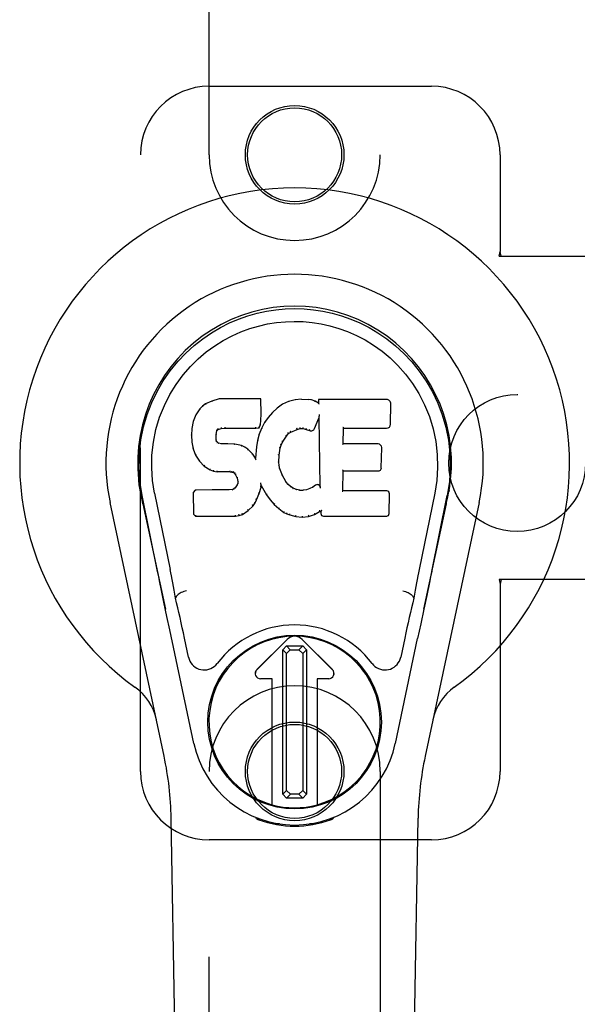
# Model space of a CAD drawing. Header units: inches. Extents: x 0 to 215, y 0 to 139.
# Tile 6 of 21: x 97.28 to 99.32, y 51.71 to 55.3. Entities that reach past the tile are written whole.
import ezdxf

# ---------------------------------------------------------------- set-up
doc = ezdxf.new("R2010")
doc.units = ezdxf.units.IN
doc.header["$LTSCALE"] = 11.804375
doc.header["$MEASUREMENT"] = 0
doc.linetypes.add('HIDDEN', pattern=[0.2, 0.1, -0.1])
doc.layers.add('DOOR_ASSEMBLY', color=7, linetype='CONTINUOUS')
doc.layers.add('SUBPANEL', color=7, linetype='CONTINUOUS')

msp = doc.modelspace()

# ---------------------------------------------------------------- linework, layer by layer
at = {"layer": 'DOOR_ASSEMBLY', "color": 8, "linetype": 'HIDDEN'}
for p, q in [((97.9721, 54.8101), (97.9721, 56.6676)), ((98.5971, 56.6676), (98.5971, 54.8101)), ((97.9721, 55.0601), (98.7846, 55.0601)), ((97.7221, 52.5601), (97.7221, 54.8101)), ((99.0346, 54.8101), (99.0346, 54.4569)), ((99.0316, 54.4401), (99.0346, 54.4569)), ((99.0316, 54.4401), (99.3526, 54.4401)), ((99.039, 54.4401), (99.0346, 54.4569)), ((99.3526, 53.2601), (99.0316, 53.2601)), ((99.0316, 53.2601), (99.0346, 53.2432)), ((99.039, 53.2601), (99.0346, 53.2432)), ((99.0346, 53.2432), (99.0346, 52.5601)), ((97.9721, 50.7026), (97.9721, 52.5601)), ((98.5971, 52.5601), (98.5971, 50.7026)), ((98.7846, 52.3101), (97.9721, 52.3101))]:
    msp.add_line(p, q, dxfattribs=at)
at = {"layer": 'DOOR_ASSEMBLY', "color": 7, "linetype": 'Continuous'}
for p, q in [((97.9597, 53.9007), (97.9486, 53.893)), ((97.9828, 53.9113), (97.9597, 53.9007)), ((97.96, 53.9001), (97.9597, 53.9007)), ((98.0086, 53.9195), (97.9828, 53.9113)), ((97.983, 53.9107), (97.9828, 53.9113)), ((98.1615, 53.9195), (98.0086, 53.9195)), ((98.0087, 53.9189), (98.0086, 53.9195)), ((98.1609, 53.9189), (98.1615, 53.9195)), ((98.1627, 53.8647), (98.1615, 53.9195)), ((98.2401, 53.9004), (98.2204, 53.8861)), ((98.2626, 53.9103), (98.2401, 53.9004)), ((98.2404, 53.8998), (98.2401, 53.9004)), ((98.2862, 53.9157), (98.2626, 53.9103)), ((98.2628, 53.9097), (98.2626, 53.9103)), ((98.3097, 53.918), (98.2862, 53.9157)), ((98.2863, 53.9151), (98.2862, 53.9157)), ((98.3097, 53.918), (98.3337, 53.9176)), ((98.3097, 53.9174), (98.3097, 53.918)), ((98.3098, 53.9168), (98.3097, 53.9174)), ((98.3466, 53.9156), (98.3337, 53.9176)), ((98.3337, 53.917), (98.3337, 53.9176)), ((98.3464, 53.915), (98.3466, 53.9156)), ((98.3595, 53.9114), (98.3466, 53.9156)), ((98.3592, 53.9108), (98.3595, 53.9114)), ((98.3715, 53.9034), (98.3595, 53.9114)), ((98.62, 53.9175), (98.3713, 53.9175)), ((98.3719, 53.9169), (98.3713, 53.9175)), ((98.3713, 53.9175), (98.3715, 53.9034)), ((98.3715, 53.9034), (98.3722, 53.9023)), ((98.6349, 53.8267), (98.6362, 53.9011)), ((97.9239, 53.8616), (97.9142, 53.837)), ((97.9386, 53.8835), (97.9239, 53.8616)), ((97.9244, 53.8613), (97.9239, 53.8616)), ((97.9486, 53.893), (97.9386, 53.8835)), ((97.9391, 53.883), (97.9386, 53.8835)), ((97.949, 53.8925), (97.9486, 53.893)), ((98.1613, 53.8403), (98.1627, 53.8647)), ((98.1621, 53.8647), (98.1627, 53.8647)), ((98.2033, 53.8697), (98.1882, 53.8519)), ((98.2204, 53.8861), (98.2033, 53.8697)), ((98.2038, 53.8693), (98.2033, 53.8697)), ((98.2208, 53.8856), (98.2204, 53.8861)), ((98.374, 53.8581), (98.3738, 53.8568)), ((98.3743, 53.8595), (98.374, 53.8581)), ((98.3746, 53.8614), (98.3743, 53.8595)), ((98.3749, 53.8625), (98.3746, 53.8614)), ((97.9142, 53.837), (97.9092, 53.8119)), ((97.9148, 53.8368), (97.9142, 53.837)), ((98.1552, 53.8133), (98.1597, 53.826)), ((98.1591, 53.8261), (98.1597, 53.826)), ((98.1597, 53.826), (98.1613, 53.8403)), ((98.1607, 53.8403), (98.1613, 53.8403)), ((98.1749, 53.8327), (98.1638, 53.8119)), ((98.1882, 53.8519), (98.1749, 53.8327)), ((98.1754, 53.8323), (98.1749, 53.8327)), ((98.1887, 53.8515), (98.1882, 53.8519)), ((98.3577, 53.8116), (98.3725, 53.8485)), ((98.373, 53.8514), (98.3725, 53.8485)), ((98.3725, 53.8485), (98.3768, 53.6013)), ((98.3734, 53.8539), (98.3732, 53.8532)), ((98.3732, 53.8532), (98.3732, 53.8527)), ((98.3735, 53.8546), (98.3734, 53.8539)), ((98.3736, 53.8558), (98.3735, 53.8546)), ((98.3738, 53.8568), (98.3736, 53.8558)), ((97.9092, 53.8119), (97.9077, 53.787)), ((97.9083, 53.787), (97.9077, 53.787)), ((97.9077, 53.787), (97.909, 53.762)), ((97.9098, 53.8118), (97.9092, 53.8119)), ((97.9979, 53.7753), (97.9987, 53.7893)), ((97.9981, 53.7893), (97.9987, 53.7893)), ((97.9987, 53.7893), (98.0007, 53.8023)), ((98.0002, 53.8025), (98.0007, 53.8023)), ((98.0007, 53.8023), (98.0024, 53.8056)), ((98.0019, 53.806), (98.0024, 53.8056)), ((98.0024, 53.8056), (98.0049, 53.8077)), ((98.0047, 53.8082), (98.0049, 53.8077)), ((98.0049, 53.8077), (98.0163, 53.8112)), ((98.0162, 53.8117), (98.0163, 53.8112)), ((98.0163, 53.8112), (98.0296, 53.8122)), ((98.0295, 53.8161), (98.0296, 53.8147)), ((98.0296, 53.8128), (98.0296, 53.8122)), ((98.0296, 53.8122), (98.1426, 53.8122)), ((98.1425, 53.8147), (98.1425, 53.8161)), ((98.1425, 53.8128), (98.1426, 53.8122)), ((98.1426, 53.8122), (98.1552, 53.8133)), ((98.1552, 53.7901), (98.1492, 53.7676)), ((98.1548, 53.8138), (98.1552, 53.8133)), ((98.1638, 53.8119), (98.1552, 53.7901)), ((98.1557, 53.7899), (98.1552, 53.7901)), ((98.1643, 53.8117), (98.1638, 53.8119)), ((98.2545, 53.7838), (98.2616, 53.7925)), ((98.2612, 53.7929), (98.2616, 53.7925)), ((98.2616, 53.7925), (98.2704, 53.7985)), ((98.2701, 53.799), (98.2704, 53.7985)), ((98.2704, 53.7985), (98.2938, 53.8082)), ((98.2936, 53.8087), (98.2938, 53.8082)), ((98.2938, 53.8082), (98.3046, 53.8109)), ((98.3045, 53.8115), (98.3046, 53.8109)), ((98.3046, 53.8109), (98.3154, 53.8108)), ((98.3155, 53.8113), (98.3154, 53.8108)), ((98.3154, 53.8108), (98.3269, 53.8081)), ((98.327, 53.8086), (98.3269, 53.8081)), ((98.3269, 53.8081), (98.3385, 53.8036)), ((98.3387, 53.8041), (98.3385, 53.8036)), ((98.4624, 53.7549), (98.4634, 53.8121)), ((98.4629, 53.8127), (98.4634, 53.8121)), ((98.4634, 53.8121), (98.62, 53.8121)), ((97.9096, 53.762), (97.909, 53.762)), ((97.909, 53.762), (97.9136, 53.7371)), ((97.9973, 53.7753), (97.9979, 53.7753)), ((97.9977, 53.7692), (97.9983, 53.7694)), ((97.9983, 53.7694), (97.9979, 53.7753)), ((97.9997, 53.7647), (97.9983, 53.7694)), ((97.9992, 53.7644), (97.9997, 53.7647)), ((98.0024, 53.761), (97.9997, 53.7647)), ((98.002, 53.7606), (98.0024, 53.761)), ((98.0061, 53.7583), (98.0024, 53.761)), ((98.0058, 53.7577), (98.0061, 53.7583)), ((98.0176, 53.755), (98.0061, 53.7583)), ((98.0175, 53.7544), (98.0176, 53.755)), ((98.0406, 53.7558), (98.0176, 53.755)), ((98.0657, 53.7545), (98.0406, 53.7558)), ((98.0406, 53.7552), (98.0406, 53.7558)), ((98.0406, 53.7546), (98.0406, 53.7552)), ((98.0656, 53.7539), (98.0657, 53.7545)), ((98.0908, 53.749), (98.0657, 53.7545)), ((98.1492, 53.7676), (98.1453, 53.7449)), ((98.1498, 53.7675), (98.1492, 53.7676)), ((98.2316, 53.7399), (98.2351, 53.751)), ((98.2345, 53.7512), (98.2351, 53.751)), ((98.2351, 53.751), (98.2406, 53.7617)), ((98.2401, 53.7619), (98.2406, 53.7617)), ((98.2406, 53.7617), (98.2545, 53.7838)), ((98.254, 53.7841), (98.2545, 53.7838)), ((98.4618, 53.7543), (98.4624, 53.7549)), ((98.5891, 53.7549), (98.4624, 53.7549)), ((97.9141, 53.7373), (97.9136, 53.7371)), ((97.9136, 53.7371), (97.9229, 53.7134)), ((97.9234, 53.7137), (97.9229, 53.7134)), ((98.0906, 53.7484), (98.0908, 53.749)), ((98.1033, 53.7433), (98.0908, 53.749)), ((98.103, 53.7427), (98.1033, 53.7433)), ((98.1143, 53.7354), (98.1033, 53.7433)), ((98.1139, 53.7349), (98.1143, 53.7354)), ((98.1325, 53.7172), (98.1143, 53.7354)), ((98.132, 53.7168), (98.1325, 53.7172)), ((98.1417, 53.7027), (98.1325, 53.7172)), ((98.1453, 53.7449), (98.1417, 53.7027)), ((98.1459, 53.7448), (98.1453, 53.7449)), ((98.2269, 53.6882), (98.228, 53.7143)), ((98.2274, 53.7143), (98.228, 53.7143)), ((98.228, 53.7143), (98.2316, 53.7399)), ((98.231, 53.74), (98.2316, 53.7399)), ((98.6011, 53.6682), (98.6024, 53.7413)), ((97.9229, 53.7134), (97.9369, 53.692)), ((97.9373, 53.6924), (97.9369, 53.692)), ((97.9369, 53.692), (97.9546, 53.6737)), ((98.1421, 53.7009), (98.1417, 53.7027)), ((98.2263, 53.6882), (98.2269, 53.6882)), ((98.2279, 53.6761), (98.2269, 53.6882)), ((97.955, 53.6742), (97.9546, 53.6737)), ((97.9546, 53.6737), (97.976, 53.6599)), ((97.9763, 53.6604), (97.976, 53.6599)), ((97.976, 53.6599), (97.9886, 53.6552)), ((97.9888, 53.6558), (97.9886, 53.6552)), ((97.9886, 53.6552), (98.0016, 53.653)), ((98.0016, 53.6536), (98.0016, 53.653)), ((98.0494, 53.6526), (98.0016, 53.653)), ((98.0494, 53.6531), (98.0494, 53.6526)), ((98.0494, 53.6526), (98.0558, 53.652)), ((98.0559, 53.6525), (98.0558, 53.652)), ((98.0558, 53.652), (98.0608, 53.6503)), ((98.0611, 53.6508), (98.0608, 53.6503)), ((98.0608, 53.6503), (98.0653, 53.6469)), ((98.0657, 53.6474), (98.0653, 53.6469)), ((98.0653, 53.6469), (98.0692, 53.6423)), ((98.0697, 53.6426), (98.0692, 53.6423)), ((98.0692, 53.6423), (98.0751, 53.6306)), ((98.2273, 53.676), (98.2279, 53.6761)), ((98.2305, 53.6642), (98.2279, 53.6761)), ((98.2299, 53.664), (98.2305, 53.6642)), ((98.2399, 53.6402), (98.2305, 53.6642)), ((98.4607, 53.5833), (98.462, 53.6564)), ((98.4614, 53.6569), (98.462, 53.6564)), ((98.462, 53.6564), (98.5891, 53.6564)), ((98.0751, 53.6063), (98.0669, 53.5952)), ((98.0757, 53.6308), (98.0751, 53.6306)), ((98.0751, 53.6306), (98.0775, 53.6173)), ((98.077, 53.6115), (98.0751, 53.6063)), ((98.0757, 53.606), (98.0751, 53.6063)), ((98.0775, 53.6173), (98.077, 53.6115)), ((98.0776, 53.6113), (98.077, 53.6115)), ((98.0781, 53.6173), (98.0775, 53.6173)), ((98.1608, 53.6124), (98.1605, 53.6135)), ((98.1609, 53.6117), (98.1608, 53.6124)), ((98.1611, 53.6111), (98.1609, 53.6117)), ((98.1612, 53.6104), (98.1611, 53.6111)), ((98.1613, 53.6098), (98.1612, 53.6104)), ((98.1614, 53.6092), (98.1613, 53.6098)), ((98.1616, 53.6084), (98.1614, 53.6092)), ((98.2394, 53.6399), (98.2399, 53.6402)), ((98.2523, 53.6179), (98.2399, 53.6402)), ((98.2518, 53.6175), (98.2523, 53.6179)), ((98.2602, 53.6085), (98.2523, 53.6179)), ((98.2598, 53.6081), (98.2602, 53.6085)), ((98.2696, 53.6002), (98.2602, 53.6085)), ((97.7206, 53.5872), (97.722, 53.5801)), ((97.7234, 53.572), (97.7229, 53.575)), ((97.724, 53.5689), (97.7234, 53.572)), ((97.7732, 53.5757), (97.8302, 53.2967)), ((97.9218, 53.5864), (97.9139, 53.5783)), ((97.9145, 53.5781), (97.9139, 53.5783)), ((97.9139, 53.5783), (97.9153, 53.4991)), ((97.9836, 53.587), (97.9218, 53.5864)), ((97.9221, 53.5858), (97.9218, 53.5864)), ((98.0442, 53.5873), (97.9836, 53.587)), ((97.9836, 53.5864), (97.9836, 53.587)), ((97.9836, 53.5864), (97.9836, 53.5858)), ((98.0579, 53.5884), (98.0442, 53.5873)), ((98.0443, 53.5867), (98.0442, 53.5873)), ((98.0443, 53.5867), (98.0443, 53.5861)), ((98.0624, 53.5908), (98.0579, 53.5884)), ((98.0581, 53.5878), (98.0579, 53.5884)), ((98.0669, 53.5952), (98.0624, 53.5908)), ((98.0628, 53.5903), (98.0624, 53.5908)), ((98.0674, 53.5948), (98.0669, 53.5952)), ((98.1458, 53.5509), (98.155, 53.5737)), ((98.1544, 53.5739), (98.155, 53.5737)), ((98.155, 53.5737), (98.1619, 53.5977)), ((98.1613, 53.5978), (98.1619, 53.5977)), ((98.1619, 53.5977), (98.1624, 53.6036)), ((98.1624, 53.6036), (98.162, 53.6055)), ((98.1624, 53.6036), (98.1815, 53.5696)), ((98.182, 53.5699), (98.1815, 53.5696)), ((98.2692, 53.5997), (98.2696, 53.6002)), ((98.2798, 53.5933), (98.2696, 53.6002)), ((98.2795, 53.5927), (98.2798, 53.5933)), ((98.2909, 53.5888), (98.2798, 53.5933)), ((98.2907, 53.5882), (98.2909, 53.5888)), ((98.3031, 53.5866), (98.2909, 53.5888)), ((98.303, 53.586), (98.3031, 53.5866)), ((98.3031, 53.5866), (98.3155, 53.5861)), ((98.3276, 53.588), (98.3155, 53.5861)), ((98.3155, 53.5855), (98.3155, 53.5861)), ((98.3156, 53.5849), (98.3155, 53.5855)), ((98.3395, 53.5918), (98.3276, 53.588)), ((98.3277, 53.5873), (98.3276, 53.588)), ((98.3508, 53.597), (98.3395, 53.5918)), ((98.3397, 53.5912), (98.3395, 53.5918)), ((98.3612, 53.6042), (98.3508, 53.597)), ((98.3511, 53.5965), (98.3508, 53.597)), ((98.3616, 53.6037), (98.3612, 53.6042)), ((98.3768, 53.6013), (98.3768, 53.6013)), ((98.3775, 53.5992), (98.3768, 53.6013)), ((98.3795, 53.5938), (98.3788, 53.5959)), ((98.4601, 53.5827), (98.4607, 53.5833)), ((98.6207, 53.5833), (98.4607, 53.5833)), ((98.6298, 53.5006), (98.6311, 53.5727)), ((98.7961, 53.5757), (98.7391, 53.2967)), ((98.8452, 53.5685), (98.8457, 53.5712)), ((98.8457, 53.5712), (98.8462, 53.5739)), ((98.8462, 53.5739), (98.8478, 53.5822)), ((98.8486, 53.5872), (98.8473, 53.5801)), ((98.8478, 53.5822), (98.8487, 53.5872)), ((97.8081, 52.6155), (97.6108, 53.5415)), ((97.7247, 53.5657), (97.724, 53.5689)), ((97.7277, 53.5509), (97.7247, 53.5657)), ((97.7841, 53.2896), (97.7276, 53.5665)), ((97.7308, 53.5365), (97.7277, 53.5509)), ((97.7308, 53.5365), (97.8126, 53.1522)), ((98.1326, 53.5291), (98.14, 53.5397)), ((98.1395, 53.54), (98.14, 53.5397)), ((98.14, 53.5397), (98.1458, 53.5509)), ((98.1452, 53.5511), (98.1458, 53.5509)), ((98.1815, 53.5696), (98.1947, 53.5509)), ((98.1952, 53.5512), (98.1947, 53.5509)), ((98.1947, 53.5509), (98.21, 53.5339)), ((98.2104, 53.5343), (98.21, 53.5339)), ((98.21, 53.5339), (98.2271, 53.5188)), ((98.7566, 53.1522), (98.8385, 53.5365)), ((98.9585, 53.5415), (98.7612, 52.6155)), ((98.7851, 53.2896), (98.8416, 53.5665)), ((98.8436, 53.5608), (98.8452, 53.5685)), ((97.9158, 53.4993), (97.9153, 53.4991)), ((97.9153, 53.4991), (97.9228, 53.4917)), ((98.0937, 53.4981), (98.094, 53.4976)), ((98.094, 53.4976), (98.1148, 53.5119)), ((98.1144, 53.5123), (98.1148, 53.5119)), ((98.1148, 53.5119), (98.1326, 53.5291)), ((98.1322, 53.5295), (98.1326, 53.5291)), ((98.2275, 53.5192), (98.2271, 53.5188)), ((98.2271, 53.5188), (98.2454, 53.5049)), ((98.2457, 53.5053), (98.2454, 53.5049)), ((98.2454, 53.5049), (98.2559, 53.4995)), ((98.2561, 53.5), (98.2559, 53.4995)), ((98.2559, 53.4995), (98.2669, 53.4957)), ((98.3571, 53.4981), (98.3573, 53.4976)), ((98.3573, 53.4976), (98.3759, 53.5088)), ((98.3758, 53.5093), (98.3759, 53.5088)), ((98.3759, 53.5088), (98.3803, 53.5088)), ((98.3809, 53.5093), (98.3803, 53.5088)), ((98.3803, 53.5088), (98.3805, 53.5006)), ((97.9231, 53.4922), (97.9228, 53.4917)), ((97.9228, 53.4917), (98.069, 53.4917)), ((98.069, 53.4942), (98.0688, 53.4956)), ((98.069, 53.4917), (98.0817, 53.4933)), ((98.069, 53.4922), (98.069, 53.4917)), ((98.0816, 53.4939), (98.0817, 53.4933)), ((98.0817, 53.4933), (98.094, 53.4976)), ((98.2671, 53.4963), (98.2669, 53.4957)), ((98.2669, 53.4957), (98.2892, 53.4901)), ((98.2893, 53.4906), (98.2892, 53.4901)), ((98.2892, 53.4901), (98.3121, 53.4875)), ((98.312, 53.4914), (98.312, 53.4881)), ((98.312, 53.4881), (98.3121, 53.4875)), ((98.3121, 53.4875), (98.3351, 53.4907)), ((98.335, 53.4913), (98.3351, 53.4907)), ((98.3351, 53.4907), (98.3573, 53.4976)), ((98.3896, 53.4917), (98.6207, 53.4917)), ((98.7768, 53.249), (98.7671, 53.2024)), ((97.8184, 53.1252), (97.8074, 53.1774)), ((97.8512, 53.1929), (97.8492, 53.1926)), ((98.718, 53.1929), (98.7201, 53.1926)), ((98.7671, 53.2024), (98.7565, 53.1516)), ((98.7565, 53.1516), (98.7453, 53.0983)), ((97.8286, 53.0766), (97.8184, 53.1252)), ((97.917, 52.6619), (97.8286, 53.0766)), ((98.7453, 53.0983), (98.7338, 53.0445)), ((97.8973, 52.9771), (97.8826, 53.0462)), ((98.1464, 52.9313), (98.2568, 53.0416)), ((98.2569, 53.0415), (98.1465, 52.9312)), ((98.4228, 52.9312), (98.3124, 53.0415)), ((98.3125, 53.0416), (98.4228, 52.9313)), ((98.6523, 52.6619), (98.7338, 53.0445)), ((98.6866, 53.0462), (98.6719, 52.9771)), ((98.2413, 53.0038), (98.2552, 53.0177)), ((98.2551, 52.99), (98.2413, 53.0038)), ((98.2413, 52.4765), (98.2413, 53.0038)), ((98.2689, 53.004), (98.2551, 52.99)), ((98.2552, 53.0177), (98.314, 53.0177)), ((98.2552, 53.0177), (98.2689, 53.004)), ((98.2689, 53.004), (98.3002, 53.004)), ((98.3002, 53.004), (98.314, 53.0177)), ((98.3142, 52.9901), (98.3002, 53.004)), ((98.314, 53.0177), (98.3279, 53.0039)), ((98.3279, 53.0039), (98.3142, 52.9901)), ((98.3279, 53.0039), (98.3279, 52.4766)), ((98.2551, 52.4902), (98.2551, 52.99)), ((98.3142, 52.9901), (98.3142, 52.4903)), ((98.2021, 52.8978), (98.1603, 52.8978)), ((98.202, 52.8977), (98.1603, 52.8977)), ((98.202, 52.8977), (98.2021, 52.8978)), ((98.202, 52.4383), (98.202, 52.8977)), ((98.2021, 52.4383), (98.2021, 52.8978)), ((98.4089, 52.8978), (98.3672, 52.8978)), ((98.3673, 52.8977), (98.3672, 52.8978)), ((98.3672, 52.8978), (98.3672, 52.4383)), ((98.4089, 52.8977), (98.3673, 52.8977)), ((98.3673, 52.8977), (98.3673, 52.4383)), ((98.2413, 52.4765), (98.2551, 52.4902)), ((98.2553, 52.4626), (98.2413, 52.4765)), ((98.2551, 52.4902), (98.269, 52.4764)), ((98.269, 52.4764), (98.2553, 52.4626)), ((98.3141, 52.4626), (98.2553, 52.4626)), ((98.3003, 52.4764), (98.269, 52.4764)), ((98.3003, 52.4764), (98.3142, 52.4903)), ((98.3141, 52.4626), (98.3003, 52.4764)), ((98.3279, 52.4766), (98.3141, 52.4626)), ((98.3142, 52.4903), (98.3279, 52.4766)), ((97.9061, 48.2506), (97.8339, 52.3899)), ((98.1459, 52.3866), (98.1431, 52.3923)), ((98.1495, 52.3897), (98.1494, 52.3852)), ((98.153, 52.3866), (98.1533, 52.3837)), ((98.4159, 52.3837), (98.4162, 52.3866)), ((98.4198, 52.3897), (98.4199, 52.3852)), ((98.4262, 52.3923), (98.4234, 52.3866)), ((98.6631, 48.2506), (98.7354, 52.3899)), ((98.2299, 52.3685), (98.209, 52.3682)), ((98.2846, 52.3643), (98.2846, 52.3603)), ((98.3603, 52.3682), (98.3393, 52.3685))]:
    msp.add_line(p, q, dxfattribs=at)
for points in [[(97.7276, 53.5664), (97.7194, 53.6191), (97.7162, 53.6708), (97.7176, 53.7211), (97.7233, 53.7698), (97.7329, 53.8171), (97.7461, 53.8624), (97.7628, 53.9056), (97.7824, 53.9466), (97.805, 53.9854), (97.8302, 54.0217), (97.8576, 54.0554), (97.8868, 54.0862), (97.9174, 54.1141), (97.9489, 54.139), (97.9811, 54.1609), (98.0138, 54.18), (98.0467, 54.1965), (98.0799, 54.2105), (98.1135, 54.2223), (98.1474, 54.2319), (98.1813, 54.2392), (98.2154, 54.2444), (98.2499, 54.2476), (98.2846, 54.2487)], [(98.2846, 54.2487), (98.3189, 54.2476), (98.3533, 54.2445), (98.3876, 54.2393), (98.4218, 54.2319), (98.4557, 54.2223), (98.4894, 54.2105), (98.5229, 54.1963), (98.5562, 54.1796), (98.5887, 54.1605), (98.6209, 54.1386), (98.6527, 54.1134), (98.6835, 54.0853), (98.7126, 54.0544), (98.7398, 54.0208), (98.7649, 53.9844), (98.7875, 53.9454), (98.8072, 53.904), (98.8237, 53.8606), (98.8368, 53.8156), (98.8462, 53.7688), (98.8517, 53.7201), (98.853, 53.6699), (98.8498, 53.6185), (98.8416, 53.5664)], [(97.7732, 53.5757), (97.7659, 53.6214), (97.7628, 53.6675), (97.7637, 53.7143), (97.7689, 53.7609), (97.7784, 53.8072), (97.7918, 53.8522), (97.8089, 53.8949), (97.8291, 53.9352), (97.8521, 53.9724), (97.8773, 54.0066), (97.9043, 54.0377), (97.9327, 54.0657), (97.9622, 54.0907), (97.9928, 54.1129), (98.0241, 54.1325), (98.056, 54.1494), (98.0881, 54.1637), (98.1205, 54.1757), (98.153, 54.1853), (98.1857, 54.1927), (98.2183, 54.1979), (98.2509, 54.2011), (98.2835, 54.2022), (98.3161, 54.2012), (98.3485, 54.1982), (98.381, 54.1932), (98.4135, 54.186), (98.4459, 54.1766), (98.4782, 54.1649), (98.5102, 54.1509), (98.5419, 54.1344), (98.573, 54.1153), (98.6036, 54.0934), (98.6333, 54.0686), (98.662, 54.0408), (98.6893, 54.01), (98.7148, 53.9758), (98.7382, 53.9385), (98.759, 53.8979), (98.7766, 53.8547), (98.7903, 53.8098), (98.8, 53.7634)], [(97.96, 53.9001), (97.9601, 53.9002), (97.9603, 53.9002), (97.9604, 53.9001), (97.9605, 53.9001), (97.9607, 53.9), (97.961, 53.8998)], [(97.983, 53.9107), (97.9831, 53.9107), (97.9832, 53.9107), (97.9833, 53.9106), (97.9835, 53.9105), (97.9836, 53.9104), (97.9837, 53.9103)], [(98.0087, 53.9189), (98.0087, 53.9189), (98.0087, 53.9188), (98.0088, 53.9187), (98.0088, 53.9186), (98.0089, 53.9185), (98.009, 53.9183)], [(98.1603, 53.9189), (98.1601, 53.9189), (98.1599, 53.9188), (98.1597, 53.9187), (98.1594, 53.9186), (98.1592, 53.9185), (98.1589, 53.9183)], [(98.2414, 53.8995), (98.2411, 53.8997), (98.2409, 53.8998), (98.2408, 53.8998), (98.2407, 53.8999), (98.2405, 53.8999), (98.2404, 53.8998)], [(98.2634, 53.9092), (98.2632, 53.9094), (98.2631, 53.9095), (98.263, 53.9096), (98.2629, 53.9097), (98.2628, 53.9097), (98.2628, 53.9097)], [(98.2866, 53.9145), (98.2865, 53.9147), (98.2865, 53.9148), (98.2864, 53.9149), (98.2864, 53.915), (98.2863, 53.9151), (98.2863, 53.9151)], [(98.3335, 53.9164), (98.3336, 53.9166), (98.3336, 53.9167), (98.3336, 53.9168), (98.3336, 53.9169), (98.3337, 53.917), (98.3337, 53.917)], [(98.346, 53.9145), (98.3461, 53.9146), (98.3462, 53.9148), (98.3462, 53.9149), (98.3463, 53.9149), (98.3464, 53.915), (98.3464, 53.915)], [(98.3583, 53.9104), (98.3585, 53.9106), (98.3586, 53.9107), (98.3588, 53.9108), (98.3589, 53.9108), (98.359, 53.9108), (98.3592, 53.9108)], [(98.3739, 53.9162), (98.3737, 53.9164), (98.3734, 53.9166), (98.3732, 53.9167), (98.3729, 53.9168), (98.3727, 53.9168), (98.3725, 53.9168)], [(98.3742, 53.9), (98.3739, 53.9004), (98.3736, 53.9008), (98.3733, 53.9012), (98.3731, 53.9015), (98.3728, 53.9018), (98.3726, 53.902)], [(97.9245, 53.8614), (97.9247, 53.8616), (97.9249, 53.8617), (97.9252, 53.8618), (97.9255, 53.8619), (97.9258, 53.8619), (97.9262, 53.8618)], [(97.9392, 53.8831), (97.9393, 53.8832), (97.9395, 53.8833), (97.9398, 53.8833), (97.94, 53.8833), (97.9403, 53.8832), (97.9406, 53.8831)], [(97.949, 53.8925), (97.9491, 53.8926), (97.9493, 53.8926), (97.9495, 53.8926), (97.9496, 53.8926), (97.9499, 53.8925), (97.9502, 53.8923)], [(98.1621, 53.8647), (98.162, 53.8651), (98.1618, 53.8654), (98.1615, 53.8657), (98.1611, 53.8659), (98.1606, 53.8661), (98.1601, 53.8661)], [(98.2052, 53.8693), (98.2049, 53.8694), (98.2047, 53.8695), (98.2044, 53.8695), (98.2042, 53.8695), (98.204, 53.8694), (98.2038, 53.8692)], [(98.2221, 53.8854), (98.2218, 53.8856), (98.2215, 53.8857), (98.2213, 53.8857), (98.2212, 53.8857), (98.221, 53.8856), (98.2208, 53.8855)], [(97.9148, 53.8369), (97.915, 53.8371), (97.9152, 53.8373), (97.9155, 53.8375), (97.9159, 53.8376), (97.9163, 53.8376), (97.9167, 53.8376)], [(98.1591, 53.8262), (98.1591, 53.8266), (98.1589, 53.827), (98.1586, 53.8273), (98.1582, 53.8276), (98.1577, 53.8278), (98.1572, 53.8279)], [(98.1607, 53.8403), (98.1606, 53.8407), (98.1604, 53.8411), (98.1601, 53.8414), (98.1597, 53.8416), (98.1592, 53.8418), (98.1587, 53.8419)], [(98.177, 53.8327), (98.1767, 53.8327), (98.1764, 53.8328), (98.1761, 53.8327), (98.1758, 53.8327), (98.1755, 53.8325), (98.1754, 53.8323)], [(98.1902, 53.8517), (98.1899, 53.8518), (98.1896, 53.8519), (98.1893, 53.8519), (98.1891, 53.8518), (98.1888, 53.8517), (98.1886, 53.8515)], [(98.3732, 53.8527), (98.3731, 53.8525), (98.3731, 53.8523), (98.3731, 53.8522)], [(98.3731, 53.8522), (98.3731, 53.8519), (98.3731, 53.8518), (98.3731, 53.8516)], [(97.9083, 53.787), (97.9084, 53.7874), (97.9086, 53.7877), (97.9089, 53.788), (97.9093, 53.7882), (97.9098, 53.7883), (97.9103, 53.7883)], [(97.9098, 53.8119), (97.9099, 53.8122), (97.9101, 53.8125), (97.9104, 53.8127), (97.9108, 53.8128), (97.9113, 53.8129), (97.9117, 53.8129)], [(97.9962, 53.7909), (97.9967, 53.7908), (97.9972, 53.7906), (97.9976, 53.7904), (97.9979, 53.7901), (97.9981, 53.7897), (97.9981, 53.7893)], [(97.9982, 53.8044), (97.9988, 53.8043), (97.9993, 53.8041), (97.9997, 53.8038), (98, 53.8034), (98.0001, 53.803), (98.0002, 53.8026)], [(98.0003, 53.8086), (98.0008, 53.8083), (98.0013, 53.8079), (98.0017, 53.8075), (98.0019, 53.807), (98.002, 53.8065), (98.002, 53.8061)], [(98.0037, 53.8114), (98.004, 53.811), (98.0043, 53.8106), (98.0045, 53.8102), (98.0047, 53.8097), (98.0048, 53.8092), (98.0049, 53.8088), (98.0048, 53.8085), (98.0047, 53.8083)], [(98.0158, 53.8151), (98.0159, 53.8146), (98.0161, 53.8142), (98.0162, 53.8136), (98.0162, 53.8131), (98.0163, 53.8126), (98.0163, 53.8122), (98.0163, 53.8118), (98.0162, 53.8117)], [(98.0296, 53.8147), (98.0296, 53.8142), (98.0296, 53.8138), (98.0296, 53.8134), (98.0296, 53.813), (98.0296, 53.8128), (98.0296, 53.8128)], [(98.1425, 53.8128), (98.1426, 53.8128), (98.1426, 53.813), (98.1426, 53.8134), (98.1426, 53.8138), (98.1426, 53.8142), (98.1425, 53.8147)], [(98.1549, 53.8141), (98.1549, 53.8144), (98.1549, 53.8148), (98.1548, 53.8151), (98.1546, 53.8155), (98.1543, 53.816), (98.154, 53.8164), (98.1537, 53.8167), (98.1533, 53.8171)], [(98.1576, 53.7906), (98.1572, 53.7907), (98.1568, 53.7906), (98.1565, 53.7906), (98.1562, 53.7904), (98.1559, 53.7902), (98.1557, 53.7898)], [(98.1661, 53.8122), (98.1657, 53.8123), (98.1654, 53.8123), (98.165, 53.8122), (98.1647, 53.8121), (98.1645, 53.8119), (98.1643, 53.8116)], [(98.2541, 53.7842), (98.2542, 53.7844), (98.2542, 53.7848), (98.2541, 53.7851), (98.2539, 53.7855), (98.2536, 53.7859), (98.2532, 53.7862), (98.2528, 53.7864), (98.2524, 53.7866)], [(98.2613, 53.793), (98.2614, 53.7932), (98.2615, 53.7936), (98.2614, 53.7939), (98.2612, 53.7943), (98.261, 53.7947), (98.2607, 53.7951), (98.2603, 53.7955), (98.2599, 53.7958)], [(98.2702, 53.799), (98.2703, 53.7992), (98.2704, 53.7995), (98.2704, 53.7999), (98.2703, 53.8003), (98.2701, 53.8008), (98.2698, 53.8013), (98.2695, 53.8017), (98.2692, 53.8021)], [(98.2936, 53.8087), (98.2937, 53.8089), (98.2938, 53.8091), (98.2938, 53.8095), (98.2938, 53.8099), (98.2936, 53.8104), (98.2935, 53.811), (98.2932, 53.8115), (98.293, 53.812)], [(98.3045, 53.8115), (98.3046, 53.8116), (98.3046, 53.8118), (98.3046, 53.8122), (98.3046, 53.8126), (98.3045, 53.8132), (98.3045, 53.8137), (98.3044, 53.8143), (98.3043, 53.8148)], [(98.3155, 53.8113), (98.3155, 53.8114), (98.3154, 53.8116), (98.3154, 53.812), (98.3154, 53.8125), (98.3155, 53.813), (98.3156, 53.8136), (98.3156, 53.8142), (98.3158, 53.8147)], [(98.327, 53.8086), (98.3269, 53.8088), (98.3268, 53.809), (98.3268, 53.8094), (98.3269, 53.8098), (98.327, 53.8104), (98.3272, 53.8109), (98.3274, 53.8114), (98.3276, 53.8119)], [(98.3395, 53.8073), (98.3392, 53.8069), (98.3389, 53.8064), (98.3387, 53.8059), (98.3386, 53.8054), (98.3385, 53.8049), (98.3385, 53.8045), (98.3386, 53.8043), (98.3387, 53.8041)], [(98.4609, 53.816), (98.4612, 53.8158), (98.4614, 53.8156), (98.4616, 53.8154), (98.4619, 53.8151), (98.4621, 53.8149), (98.4623, 53.8146)], [(98.4623, 53.8146), (98.4624, 53.8144), (98.4626, 53.8141), (98.4627, 53.8139), (98.4628, 53.8137), (98.4628, 53.8135), (98.4628, 53.8133)], [(97.9096, 53.7621), (97.9096, 53.7625), (97.9098, 53.7628), (97.9101, 53.7631), (97.9105, 53.7634), (97.911, 53.7635), (97.9115, 53.7636)], [(97.9953, 53.7766), (97.9958, 53.7766), (97.9963, 53.7765), (97.9966, 53.7763), (97.997, 53.776), (97.9972, 53.7756), (97.9973, 53.7752)], [(97.9958, 53.7702), (97.9962, 53.7702), (97.9966, 53.7702), (97.997, 53.7701), (97.9973, 53.7699), (97.9975, 53.7696), (97.9977, 53.7693)], [(97.9974, 53.7649), (97.9977, 53.765), (97.9981, 53.765), (97.9984, 53.7649), (97.9987, 53.7649), (97.9989, 53.7647), (97.9991, 53.7646)], [(98.0006, 53.7605), (98.0008, 53.7606), (98.0011, 53.7607), (98.0013, 53.7608), (98.0015, 53.7607), (98.0017, 53.7607), (98.0019, 53.7606)], [(98.005, 53.7573), (98.0051, 53.7575), (98.0053, 53.7576), (98.0054, 53.7577), (98.0055, 53.7577), (98.0057, 53.7577), (98.0058, 53.7577)], [(98.0173, 53.7538), (98.0173, 53.754), (98.0174, 53.7541), (98.0174, 53.7542), (98.0174, 53.7543), (98.0175, 53.7544), (98.0175, 53.7544)], [(98.0653, 53.7533), (98.0654, 53.7535), (98.0654, 53.7536), (98.0654, 53.7537), (98.0655, 53.7538), (98.0655, 53.7538), (98.0656, 53.7539)], [(98.1517, 53.7684), (98.1513, 53.7684), (98.1509, 53.7684), (98.1505, 53.7683), (98.1502, 53.7681), (98.1499, 53.7678), (98.1498, 53.7674)], [(98.2346, 53.7513), (98.2346, 53.7517), (98.2345, 53.7521), (98.2342, 53.7525), (98.2338, 53.7528), (98.2333, 53.7531), (98.2327, 53.7533)], [(98.2401, 53.762), (98.2402, 53.7624), (98.2401, 53.7628), (98.2398, 53.7633), (98.2394, 53.7637), (98.2389, 53.7641), (98.2383, 53.7643)], [(98.4598, 53.7537), (98.4601, 53.7538), (98.4603, 53.754), (98.4606, 53.7541), (98.4608, 53.7542), (98.461, 53.7542), (98.4612, 53.7542)], [(98.8, 53.7634), (98.8054, 53.716), (98.8065, 53.6684), (98.8034, 53.6218), (98.7961, 53.5757)], [(97.9141, 53.7373), (97.9141, 53.7377), (97.9143, 53.7381), (97.9146, 53.7385), (97.915, 53.7388), (97.9155, 53.739), (97.9161, 53.7392)], [(97.9234, 53.7137), (97.9233, 53.7141), (97.9234, 53.7146), (97.9237, 53.715), (97.9241, 53.7154), (97.9246, 53.7157), (97.9252, 53.7159)], [(98.0899, 53.7479), (98.0901, 53.7481), (98.0902, 53.7482), (98.0903, 53.7483), (98.0904, 53.7483), (98.0905, 53.7484), (98.0905, 53.7484)], [(98.102, 53.7424), (98.1022, 53.7426), (98.1024, 53.7427), (98.1026, 53.7428), (98.1027, 53.7428), (98.1028, 53.7428), (98.1029, 53.7428)], [(98.1127, 53.7348), (98.1129, 53.7349), (98.1131, 53.735), (98.1133, 53.7351), (98.1135, 53.7351), (98.1137, 53.735), (98.1139, 53.735)], [(98.1305, 53.7169), (98.1308, 53.717), (98.1311, 53.7171), (98.1313, 53.7171), (98.1316, 53.7171), (98.1318, 53.717), (98.132, 53.7169)], [(98.1479, 53.7459), (98.1474, 53.7459), (98.147, 53.7458), (98.1466, 53.7456), (98.1463, 53.7454), (98.146, 53.7451), (98.1459, 53.7447)], [(98.2274, 53.7144), (98.2274, 53.7147), (98.2272, 53.7151), (98.2269, 53.7154), (98.2264, 53.7156), (98.226, 53.7158), (98.2255, 53.7159)], [(98.231, 53.7401), (98.231, 53.7404), (98.2308, 53.7408), (98.2305, 53.7412), (98.2301, 53.7415), (98.2296, 53.7417), (98.229, 53.7418)], [(97.9373, 53.6924), (97.9372, 53.6927), (97.9372, 53.6931), (97.9373, 53.6934), (97.9375, 53.6938), (97.9377, 53.6941), (97.9381, 53.6945), (97.9385, 53.6948), (97.9389, 53.695)], [(98.1436, 53.6963), (98.1431, 53.6981), (98.1428, 53.699), (98.1426, 53.6997), (98.1424, 53.7003), (98.1422, 53.7007)], [(98.2263, 53.6883), (98.2262, 53.6886), (98.2259, 53.6889), (98.2256, 53.6892), (98.2252, 53.6894), (98.2248, 53.6895), (98.2243, 53.6895)], [(97.955, 53.6742), (97.9548, 53.6745), (97.9548, 53.6748), (97.9548, 53.6752), (97.955, 53.6756), (97.9552, 53.676), (97.9555, 53.6764), (97.9559, 53.6768), (97.9563, 53.6771)], [(97.9762, 53.6604), (97.9761, 53.6606), (97.976, 53.6609), (97.9761, 53.6613), (97.9762, 53.6617), (97.9763, 53.6622), (97.9766, 53.6627), (97.9769, 53.6631), (97.9772, 53.6635)], [(97.9888, 53.6558), (97.9887, 53.6559), (97.9886, 53.6561), (97.9886, 53.6565), (97.9887, 53.657), (97.9888, 53.6575), (97.9889, 53.658), (97.9891, 53.6586), (97.9893, 53.6591)], [(98.0016, 53.6536), (98.0016, 53.6537), (98.0016, 53.6539), (98.0016, 53.6543), (98.0016, 53.6547), (98.0016, 53.6553), (98.0017, 53.6558), (98.0017, 53.6564), (98.0018, 53.6569)], [(98.0494, 53.6531), (98.0494, 53.6532), (98.0494, 53.6534), (98.0494, 53.6538), (98.0494, 53.6543), (98.0494, 53.6548), (98.0494, 53.6554), (98.0495, 53.656), (98.0495, 53.6565)], [(98.0559, 53.6525), (98.0558, 53.6526), (98.0557, 53.6529), (98.0557, 53.6532), (98.0558, 53.6537), (98.0559, 53.6542), (98.056, 53.6548), (98.0561, 53.6553), (98.0563, 53.6558)], [(98.0611, 53.6508), (98.0609, 53.651), (98.0609, 53.6513), (98.0609, 53.6517), (98.061, 53.6521), (98.0612, 53.6526), (98.0614, 53.6531), (98.0617, 53.6535), (98.062, 53.6539)], [(98.0657, 53.6473), (98.0655, 53.6476), (98.0655, 53.648), (98.0656, 53.6484), (98.0657, 53.6488), (98.066, 53.6492), (98.0663, 53.6495), (98.0666, 53.6499), (98.0671, 53.6502)], [(98.0697, 53.6427), (98.0696, 53.6431), (98.0697, 53.6436), (98.0699, 53.644), (98.0703, 53.6445), (98.0708, 53.6448), (98.0714, 53.6451)], [(98.2272, 53.676), (98.2271, 53.6763), (98.2269, 53.6766), (98.2266, 53.6768), (98.2262, 53.6769), (98.2258, 53.677), (98.2253, 53.677)], [(98.2299, 53.6641), (98.2297, 53.6644), (98.2295, 53.6646), (98.2292, 53.6647), (98.2288, 53.6648), (98.2284, 53.6649), (98.228, 53.6648)], [(98.4594, 53.6603), (98.4597, 53.6601), (98.4599, 53.6599), (98.4602, 53.6596), (98.4604, 53.6594), (98.4606, 53.6591), (98.4608, 53.6589)], [(98.4608, 53.6589), (98.461, 53.6586), (98.4611, 53.6584), (98.4612, 53.6581), (98.4613, 53.6579), (98.4614, 53.6577), (98.4614, 53.6575)], [(97.7206, 53.5872), (97.7195, 53.5935), (97.7184, 53.5998), (97.7175, 53.6061), (97.7166, 53.6123), (97.7158, 53.6185), (97.7152, 53.6247)], [(98.0756, 53.6309), (98.0757, 53.6313), (98.0758, 53.6317), (98.0761, 53.632), (98.0765, 53.6324), (98.077, 53.6326), (98.0776, 53.6328)], [(98.0758, 53.6061), (98.0759, 53.6062), (98.0762, 53.6064), (98.0764, 53.6064), (98.0767, 53.6065), (98.0771, 53.6065), (98.0774, 53.6064)], [(98.0776, 53.6115), (98.0778, 53.6117), (98.078, 53.6119), (98.0783, 53.6121), (98.0787, 53.6122), (98.0791, 53.6123), (98.0795, 53.6123)], [(98.0781, 53.6175), (98.0782, 53.6178), (98.0784, 53.6181), (98.0787, 53.6184), (98.0791, 53.6186), (98.0796, 53.6187), (98.0801, 53.6188)], [(98.1618, 53.6073), (98.1617, 53.6076), (98.1617, 53.6078), (98.1616, 53.6084)], [(98.162, 53.6057), (98.162, 53.6059), (98.162, 53.606), (98.1619, 53.6062), (98.1619, 53.6064), (98.1619, 53.6066), (98.1619, 53.6068), (98.1618, 53.6071), (98.1618, 53.6073)], [(98.2393, 53.64), (98.2391, 53.6402), (98.2389, 53.6404), (98.2386, 53.6405), (98.2383, 53.6405), (98.2379, 53.6405), (98.2376, 53.6405)], [(98.2502, 53.6177), (98.2505, 53.6178), (98.2508, 53.6179), (98.2511, 53.6179), (98.2514, 53.6178), (98.2516, 53.6177), (98.2518, 53.6176)], [(98.2584, 53.6081), (98.2586, 53.6082), (98.2589, 53.6083), (98.2591, 53.6083), (98.2594, 53.6083), (98.2596, 53.6082), (98.2598, 53.6081)], [(98.3767, 53.6014), (98.3761, 53.6023), (98.3754, 53.6031), (98.3747, 53.6037), (98.374, 53.6043), (98.3732, 53.6048), (98.3724, 53.6052), (98.3716, 53.6056), (98.3708, 53.6059), (98.37, 53.6061), (98.3692, 53.6062), (98.3685, 53.6063), (98.3677, 53.6063)], [(98.8486, 53.5872), (98.8498, 53.5936), (98.8508, 53.6), (98.8518, 53.6063), (98.8527, 53.6125), (98.8534, 53.6186), (98.8541, 53.6247)], [(97.7229, 53.575), (97.7208, 53.5859), (97.7206, 53.5872)], [(97.9148, 53.5783), (97.915, 53.5785), (97.9152, 53.5786), (97.9155, 53.5787), (97.9158, 53.5787), (97.9161, 53.5787), (97.9165, 53.5786)], [(97.9222, 53.5858), (97.9223, 53.5858), (97.9224, 53.5857), (97.9225, 53.5856), (97.9226, 53.5855), (97.9228, 53.5854), (97.9229, 53.5852)], [(98.0581, 53.5878), (98.0582, 53.5878), (98.0583, 53.5877), (98.0584, 53.5876), (98.0584, 53.5875), (98.0585, 53.5874), (98.0586, 53.5872)], [(98.0628, 53.5903), (98.063, 53.5904), (98.0631, 53.5904), (98.0633, 53.5904), (98.0635, 53.5903), (98.0637, 53.5902), (98.0639, 53.5901)], [(98.0673, 53.5948), (98.0675, 53.595), (98.0678, 53.5951), (98.068, 53.5951), (98.0683, 53.5951), (98.0685, 53.595), (98.0688, 53.5949)], [(98.1544, 53.5738), (98.1545, 53.5743), (98.1543, 53.5747), (98.154, 53.5751), (98.1536, 53.5755), (98.1531, 53.5757), (98.1526, 53.5759)], [(98.1613, 53.5979), (98.1612, 53.5982), (98.1611, 53.5986), (98.1608, 53.5989), (98.1603, 53.5992), (98.1599, 53.5994), (98.1593, 53.5995)], [(98.182, 53.57), (98.1819, 53.5704), (98.182, 53.5708), (98.1822, 53.5713), (98.1826, 53.5717), (98.1831, 53.5721), (98.1837, 53.5723)], [(98.268, 53.5995), (98.2683, 53.5996), (98.2685, 53.5997), (98.2687, 53.5998), (98.2689, 53.5998), (98.269, 53.5997), (98.2692, 53.5996)], [(98.2785, 53.5923), (98.2788, 53.5925), (98.279, 53.5926), (98.2791, 53.5927), (98.2792, 53.5927), (98.2793, 53.5927), (98.2795, 53.5927)], [(98.2902, 53.5877), (98.2903, 53.5879), (98.2904, 53.588), (98.2905, 53.5881), (98.2906, 53.5881), (98.2906, 53.5882), (98.2907, 53.5882)], [(98.3028, 53.5854), (98.3028, 53.5856), (98.3029, 53.5857), (98.3029, 53.5858), (98.303, 53.5859), (98.303, 53.586), (98.303, 53.586)], [(98.3281, 53.5868), (98.3281, 53.587), (98.328, 53.5871), (98.3279, 53.5872), (98.3278, 53.5873), (98.3278, 53.5873), (98.3277, 53.5873)], [(98.3404, 53.5908), (98.3403, 53.5909), (98.3402, 53.5911), (98.3401, 53.5912), (98.3399, 53.5912), (98.3398, 53.5913), (98.3397, 53.5912)], [(98.3521, 53.5962), (98.3519, 53.5963), (98.3517, 53.5964), (98.3515, 53.5965), (98.3514, 53.5965), (98.3513, 53.5965), (98.3511, 53.5965)], [(98.3788, 53.5959), (98.3785, 53.5968), (98.3782, 53.5977), (98.3779, 53.5984), (98.3776, 53.5989)], [(98.4581, 53.5821), (98.4583, 53.5823), (98.4586, 53.5824), (98.4588, 53.5825), (98.4591, 53.5826), (98.4593, 53.5826), (98.4595, 53.5827)], [(98.1395, 53.5399), (98.1396, 53.5404), (98.1395, 53.5409), (98.1393, 53.5414), (98.1389, 53.5418), (98.1384, 53.5421), (98.1378, 53.5424)], [(98.1452, 53.5511), (98.1453, 53.5516), (98.1452, 53.552), (98.1449, 53.5525), (98.1445, 53.5528), (98.144, 53.5531), (98.1434, 53.5533)], [(98.1952, 53.5512), (98.1951, 53.5515), (98.195, 53.5519), (98.1951, 53.5522), (98.1953, 53.5526), (98.1956, 53.553), (98.1959, 53.5533), (98.1963, 53.5536), (98.1967, 53.5538)], [(98.2104, 53.5344), (98.2103, 53.5346), (98.2102, 53.5349), (98.2103, 53.5353), (98.2104, 53.5357), (98.2107, 53.5361), (98.211, 53.5365), (98.2114, 53.5368), (98.2118, 53.5371)], [(98.8385, 53.5365), (98.8395, 53.5412), (98.8436, 53.5608)], [(97.9158, 53.4997), (97.9159, 53.5), (97.9161, 53.5004), (97.9164, 53.5008), (97.9168, 53.5011), (97.9173, 53.5013), (97.9178, 53.5015)], [(98.0937, 53.4981), (98.0939, 53.4983), (98.0939, 53.4987), (98.0939, 53.4991), (98.0938, 53.4995), (98.0936, 53.5), (98.0934, 53.5005), (98.0931, 53.5009), (98.0928, 53.5013)], [(98.1144, 53.5123), (98.1146, 53.5125), (98.1146, 53.5129), (98.1146, 53.5133), (98.1145, 53.5137), (98.1142, 53.5141), (98.1139, 53.5145), (98.1136, 53.5149), (98.1131, 53.5152)], [(98.1321, 53.5295), (98.1323, 53.5298), (98.1324, 53.5302), (98.1323, 53.5305), (98.1321, 53.5309), (98.1318, 53.5313), (98.1315, 53.5316), (98.1311, 53.5319), (98.1307, 53.5322)], [(98.2274, 53.5192), (98.2273, 53.5195), (98.2272, 53.5198), (98.2273, 53.5202), (98.2274, 53.5206), (98.2277, 53.5211), (98.228, 53.5215), (98.2283, 53.5218), (98.2287, 53.5221)], [(98.2456, 53.5054), (98.2455, 53.5056), (98.2454, 53.5059), (98.2455, 53.5063), (98.2456, 53.5067), (98.2458, 53.5072), (98.246, 53.5076), (98.2464, 53.508), (98.2467, 53.5084)], [(98.2561, 53.5), (98.2559, 53.5002), (98.2559, 53.5005), (98.2559, 53.5008), (98.256, 53.5013), (98.2561, 53.5018), (98.2563, 53.5023), (98.2566, 53.5028), (98.2569, 53.5032)], [(98.2671, 53.4963), (98.2669, 53.4964), (98.2669, 53.4967), (98.2669, 53.4971), (98.2669, 53.4975), (98.2671, 53.4981), (98.2672, 53.4986), (98.2674, 53.4991), (98.2676, 53.4995)], [(98.3563, 53.5013), (98.3566, 53.5009), (98.3568, 53.5005), (98.357, 53.5), (98.3572, 53.4995), (98.3573, 53.4991), (98.3573, 53.4986), (98.3573, 53.4983), (98.3571, 53.4981)], [(98.3752, 53.5127), (98.3753, 53.5125), (98.3754, 53.5123), (98.3755, 53.512), (98.3756, 53.5118), (98.3757, 53.5115), (98.3757, 53.5113)], [(98.3757, 53.5113), (98.3758, 53.5108), (98.3759, 53.5104), (98.376, 53.51), (98.3759, 53.5097), (98.3759, 53.5095), (98.3758, 53.5093)], [(98.3815, 53.5113), (98.3813, 53.511), (98.3812, 53.5108), (98.381, 53.5105), (98.381, 53.5103), (98.3809, 53.5101), (98.3809, 53.5099)], [(98.3828, 53.5127), (98.3826, 53.5125), (98.3823, 53.5123), (98.3821, 53.512), (98.3819, 53.5118), (98.3817, 53.5115), (98.3815, 53.5113)], [(97.923, 53.4923), (97.9229, 53.4924), (97.9229, 53.4927), (97.9229, 53.493), (97.9229, 53.4934), (97.923, 53.4938), (97.9232, 53.4942)], [(97.9232, 53.4942), (97.9233, 53.4944), (97.9234, 53.4947), (97.9235, 53.4949), (97.9236, 53.4952), (97.9238, 53.4954), (97.9239, 53.4956)], [(98.069, 53.4922), (98.069, 53.4923), (98.069, 53.4925), (98.069, 53.4928), (98.069, 53.4932), (98.069, 53.4937), (98.069, 53.4942)], [(98.0816, 53.4939), (98.0817, 53.494), (98.0818, 53.4942), (98.0818, 53.4946), (98.0817, 53.4951), (98.0816, 53.4956), (98.0815, 53.4962), (98.0813, 53.4967), (98.0811, 53.4972)], [(98.2893, 53.4906), (98.2892, 53.4907), (98.2892, 53.491), (98.2892, 53.4913), (98.2892, 53.4918), (98.2893, 53.4923), (98.2894, 53.4929), (98.2895, 53.4935), (98.2897, 53.494)], [(98.3346, 53.4946), (98.3347, 53.4942), (98.3349, 53.4937), (98.335, 53.4932), (98.3351, 53.4926), (98.3352, 53.4921), (98.3352, 53.4917), (98.3351, 53.4914), (98.335, 53.4913)], [(97.8074, 53.1774), (97.7972, 53.2263), (97.7925, 53.249), (97.7882, 53.27), (97.7842, 53.2895)], [(98.7851, 53.2895), (98.7811, 53.27), (98.7768, 53.249)], [(97.89, 53.2185), (97.885, 53.2175), (97.8799, 53.2162), (97.8751, 53.2146), (97.8706, 53.2128), (97.8664, 53.2107), (97.8626, 53.2085), (97.8593, 53.2061), (97.8565, 53.2036), (97.8542, 53.201), (97.8526, 53.1984), (97.8516, 53.1958), (97.8513, 53.1933)], [(98.6793, 53.2185), (98.6843, 53.2175), (98.6893, 53.2162), (98.6941, 53.2146), (98.6987, 53.2128), (98.7029, 53.2107), (98.7067, 53.2085), (98.71, 53.2061), (98.7128, 53.2036), (98.7151, 53.201), (98.7167, 53.1984), (98.7177, 53.1958), (98.718, 53.1933)], [(97.8513, 53.1933), (97.8513, 53.1932), (97.8513, 53.1931), (97.8513, 53.193), (97.8512, 53.193), (97.8512, 53.1929), (97.8512, 53.1929)], [(98.718, 53.1929), (98.718, 53.1929), (98.718, 53.193), (98.718, 53.193), (98.718, 53.1931), (98.718, 53.1932), (98.718, 53.1933)], [(97.8973, 52.9771), (97.8994, 52.9697), (97.9023, 52.9628), (97.9061, 52.9563), (97.9106, 52.9504), (97.9159, 52.945), (97.9217, 52.9404), (97.9281, 52.9366), (97.935, 52.9336), (97.9421, 52.9316), (97.9495, 52.9304), (97.9569, 52.9302), (97.9644, 52.931), (97.9716, 52.9327), (97.9787, 52.9353), (97.9853, 52.9388), (97.9914, 52.943), (97.997, 52.9481), (98.002, 52.9538)], [(98.5673, 52.9538), (98.5723, 52.948), (98.5779, 52.943), (98.584, 52.9387), (98.5907, 52.9353), (98.5977, 52.9327), (98.6049, 52.931), (98.6123, 52.9302), (98.6198, 52.9304), (98.6272, 52.9316), (98.6343, 52.9336), (98.6411, 52.9366), (98.6476, 52.9404), (98.6534, 52.9451), (98.6587, 52.9504), (98.6632, 52.9564), (98.667, 52.9629), (98.6699, 52.9697), (98.6719, 52.9771)], [(98.1459, 52.3866), (98.1462, 52.3864), (98.1481, 52.3856)], [(98.1481, 52.3856), (98.1497, 52.385), (98.1517, 52.3843), (98.1537, 52.3835)], [(98.4155, 52.3835), (98.4176, 52.3843), (98.4195, 52.385), (98.4211, 52.3856), (98.4224, 52.3861), (98.4231, 52.3864), (98.4234, 52.3866)]]:
    msp.add_lwpolyline(points, dxfattribs=at)
at = {"layer": 'DOOR_ASSEMBLY', "color": 8, "linetype": 'HIDDEN'}
for centre, radius in [((98.2846, 54.8101), 0.18), ((98.2846, 54.8101), 0.1715), ((98.2846, 52.5601), 0.18), ((98.2846, 52.5601), 0.1715)]:
    msp.add_circle(centre, radius, dxfattribs=at)
at = {"layer": 'DOOR_ASSEMBLY', "color": 7, "linetype": 'Continuous'}
msp.add_circle((98.2846, 52.7402), 0.3169, dxfattribs=at)
at = {"layer": 'DOOR_ASSEMBLY', "color": 8, "linetype": 'HIDDEN'}
for centre, radius, start, end in [((97.9721, 54.8101), 0.25, 90, 180), ((98.7846, 54.8101), 0.25, 0, 90), ((98.2846, 54.8101), 0.3125, 180, 360), ((98.2846, 52.5601), 0.3125, 0, 180), ((97.9721, 52.5601), 0.25, 180, 270), ((98.7846, 52.5601), 0.25, 270, 360)]:
    msp.add_arc(centre, radius, start, end, dxfattribs=at)
at = {"layer": 'DOOR_ASSEMBLY', "color": 7, "linetype": 'Continuous'}
for centre, radius, start, end in [((98.2846, 53.6851), 1.0039, 305.5066, 234.4934), ((98.2846, 53.6851), 0.689, 347.9703, 192.0297), ((98.2846, 53.6851), 0.5727, 353.9465, 186.0535), ((98.2846, 52.7402), 0.3543, 37.0812, 142.9188), ((98.2846, 52.7402), 0.313, 285.3165, 254.6835), ((98.2846, 53.0138), 0.0394, 45, 135), ((98.2846, 53.0138), 0.0392, 45, 135), ((98.1603, 52.9173), 0.0197, 135, 270), ((98.1603, 52.9173), 0.0195, 135, 270), ((98.4089, 52.9173), 0.0197, 270, 45), ((98.4089, 52.9173), 0.0195, 270, 45), ((97.5872, 52.7076), 0.1969, 12.0297, 54.4934), ((98.982, 52.7076), 0.1969, 125.5066, 167.9703), ((98.2846, 52.7402), 0.3759, 192.0247, 347.9753), ((96.6529, 52.3693), 1.1811, 1, 12.0297), ((99.9163, 52.3693), 1.1811, 167.9703, 179), ((98.2846, 52.7402), 0.313, 254.7096, 285.2904), ((98.2846, 52.7406), 0.3803, 249.8689, 290.1311)]:
    msp.add_arc(centre, radius, start, end, dxfattribs=at)
for centre, major_axis, ratio, start_param, end_param in [((98.1589, 53.9189), (0.00197, 0), 0.025114, -0.786719, -0.024118), ((98.3739, 53.9169), (0.00197, 0), 0.025118, -3.116464, -2.325954), ((98.3742, 53.901), (0.00199, -0.00132), 0.020652, -3.102743, -2.463868), ((98.62, 53.9013), (0, 0.0161), 0.999848, -1.588252, 0), ((97.9295, 53.8689), (0.00508, 0.00754), 0.00518, -3.14111, -2.996917), ((97.9459, 53.8896), (0.0068, 0.00655), 0.004742, -3.141162, -3.013964), ((97.9189, 53.8473), (0.0041, 0.0105), 0.004273, -3.141291, -3.020229), ((98.1601, 53.8347), (0.00094, 0.00857), 0.005495, -3.302393, -3.142137), ((98.373, 53.8564), (-0.00007, 0.00508), 0.009159, -3.095969, -2.840226), ((98.62, 53.8269), (0, 0.0148), 0.999848, -3.141593, -1.588252), ((98.0011, 53.8088), (0.00095, 0.00638), 0.007192, -3.355813, -3.142604), ((98.004, 53.8102), (0.00209, 0.00429), 0.008578, -3.403109, -3.143347), ((98.0085, 53.8114), (0.00383, 0.00321), 0.007171, 2.96981, 3.140158), ((98.1555, 53.8159), (0.00068, 0.00203), 0.016088, -3.702354, -3.152114), ((98.2656, 53.7982), (0.00432, 0.00532), 0.00577, -3.304466, -3.142382), ((98.3441, 53.8171), (0, 0.0146), 0.999848, 2.749726, 4.329652), ((98.4629, 53.8146), (0, 0.00197), 0.017455, -3.939332, -3.159046), ((97.9951, 53.7776), (-0.00257, 0.00839), 0.005552, -3.300311, -3.142126), ((97.9956, 53.7694), (-0.00357, 0.00494), 0.007846, -3.360933, -3.142764), ((97.9967, 53.7645), (0.00526, -0.0039), 0.006775, -0.176276, -0.000946), ((98.0003, 53.7593), (0.00548, -0.00159), 0.007025, -0.140966, -0.001177), ((98.4598, 53.7543), (0.00197, 0), 0.025118, -0.815639, -0.025129), ((98.5891, 53.7416), (0, 0.0133), 0.999848, -1.588252, 0), ((97.9123, 53.7474), (-0.0019, 0.0101), 0.004568, -3.141227, -3.008321), ((97.9199, 53.7225), (-0.00347, 0.00889), 0.004705, -3.141171, -3.003628), ((98.1256, 53.7233), (-0.00642, 0.00646), 0.004954, -3.275719, -3.142061), ((98.1439, 53.6981), (-0.00174, 0.00274), 0.015087, 0.04445, 0.369523), ((98.0561, 53.6545), (0.00499, -0.00375), 0.005785, 0.000903, 0.134339), ((98.0661, 53.6499), (-0.00361, 0.00727), 0.005338, -3.141007, -2.984653), ((98.4614, 53.6589), (0, 0.00197), 0.017455, -3.939332, -3.159046), ((98.5891, 53.6684), (0, 0.0121), 0.999848, -3.141593, -1.588252), ((98.0745, 53.6376), (-0.0012, 0.00679), 0.006717, -3.140718, -2.94213), ((98.0797, 53.6113), (0.00397, 0.00532), 0.007145, -3.140627, -2.942612), ((98.0802, 53.6186), (0.00258, 0.00729), 0.006297, -3.140888, -2.96164), ((98.0787, 53.625), (0.00064, 0.00765), 0.00631, -3.140878, -2.958148), ((98.2452, 53.6253), (-0.00658, 0.0078), 0.004485, -3.264946, -3.141961), ((98.3677, 53.5956), (0, 0.0108), 0.999848, 0, 0.641022), ((97.9164, 53.58), (0.00193, 0.00197), 0.017814, -3.134444, -2.607219), ((97.9249, 53.5859), (0.00281, 0.00005), 0.01516, -3.135583, -2.872341), ((98.0691, 53.5938), (0.00634, 0.00347), 0.005821, -3.140857, -3.001014), ((98.1622, 53.6079), (0.0009, 0.0101), 0.004701, -3.278265, -3.141973), ((98.1623, 53.609), (0.00028, 0.00351), 0.012838, -3.478921, -3.183776), ((98.3795, 53.5961), (-0.00202, 0.00309), 0.013288, 0.045758, 0.45434), ((98.4581, 53.5827), (0.00197, 0), 0.025118, -0.815639, -0.025129), ((98.6207, 53.5729), (0, 0.0104), 0.999848, -1.588252, 0), ((97.9158, 53.5021), (-0.00002, 0.00277), 0.015238, -3.135438, -2.613777), ((98.379, 53.5113), (0.00322, 0.00197), 0.009111, 3.002961, 3.139027), ((98.3896, 53.5008), (0, 0.00913), 0.999848, -4.694933, -3.141593), ((98.3809, 53.5113), (0, 0.00197), 0.017455, -3.124139, -2.343853), ((98.6207, 53.5008), (0, 0.00913), 0.999848, -3.141593, -1.588252), ((97.9211, 53.4942), (0.00197, -0.00197), 0.012341, 0.005109, 0.263735), ((97.846, 53.0462), (-0.0476, 0.3543), 0.069304, -1.154204, -0.794713), ((98.7233, 53.0462), (0.0476, 0.3543), 0.069304, 0.794713, 1.154204), ((97.8573, 53.0462), (-0.0758, 0.3543), 0.068378, -1.585432, -1.159525), ((98.712, 53.0462), (0.0758, 0.3543), 0.068378, 1.159525, 1.585432)]:
    msp.add_ellipse(centre, major_axis=major_axis, ratio=ratio, start_param=start_param, end_param=end_param, dxfattribs=at)
at = {"layer": 'SUBPANEL', "color": 8, "linetype": 'HIDDEN'}
msp.add_circle((99.0971, 53.6851), 0.25, dxfattribs=at)

doc.saveas('drawing.dxf')
